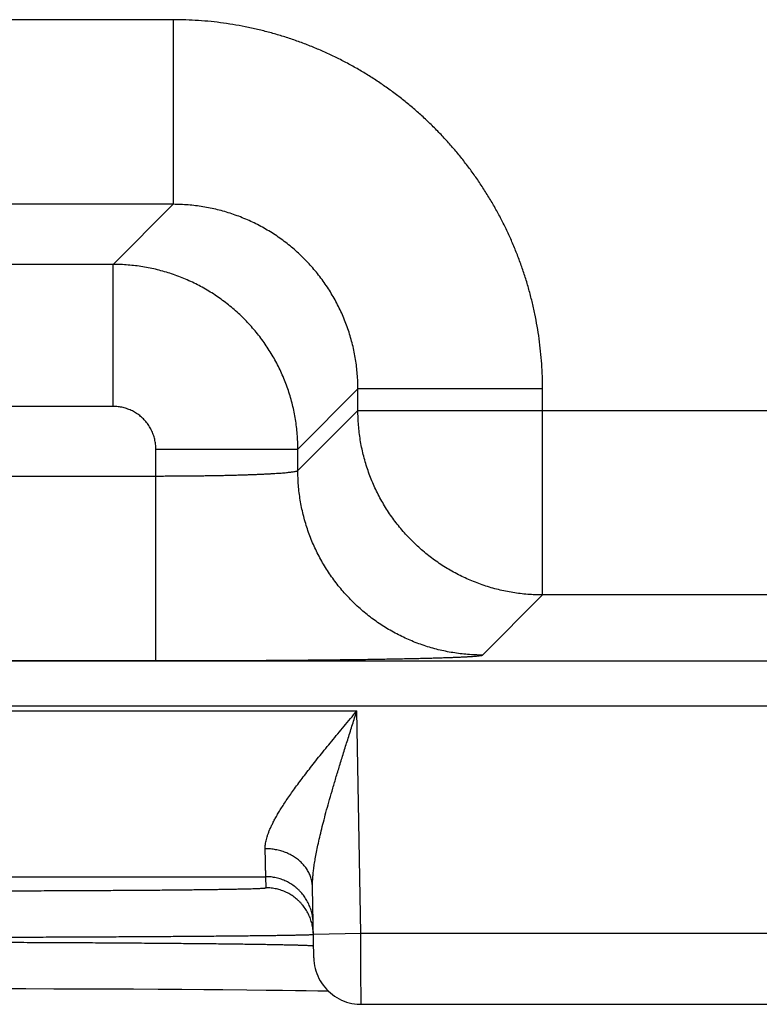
# Model space of a CAD drawing. Header units: inches. Extents: x 0 to 34, y 0 to 22.
# Tile 69 of 105: x 17.686 to 17.999, y 15.451 to 15.866. Entities that reach past the tile are written whole.
import ezdxf

# ---------------------------------------------------------------- set-up
doc = ezdxf.new("R2010")
doc.units = ezdxf.units.IN
doc.header["$LTSCALE"] = 1.87
doc.header["$MEASUREMENT"] = 0
doc.layers.get('0').update_dxf_attribs({"linetype": 'CONTINUOUS'})

msp = doc.modelspace()

# ---------------------------------------------------------------- linework, layer by layer
at = {"color": 7, "linetype": 'CONTINUOUS'}
for p, q in [((17.75137, 15.86637), (17.60106, 15.86637)), ((17.75137, 15.86637), (17.75137, 15.78839)), ((17.75137, 15.78839), (17.60106, 15.78839)), ((17.75137, 15.78839), (17.726, 15.76302)), ((17.726, 15.76302), (17.62643, 15.76302)), ((17.726, 15.70303), (17.726, 15.76302)), ((17.82936, 15.7104), (17.80399, 15.68503)), ((17.90735, 15.7104), (17.82936, 15.7104)), ((17.82936, 15.70137), (17.82936, 15.7104)), ((17.90735, 15.62339), (17.90735, 15.7104)), ((17.726, 15.70303), (17.62643, 15.70303)), ((17.80399, 15.676), (17.82936, 15.70137)), ((17.82936, 15.70137), (18.45307, 15.70137)), ((17.744, 15.68503), (17.80399, 15.68503)), ((17.744, 15.59565), (17.744, 15.68503)), ((17.80399, 15.676), (17.80399, 15.68503)), ((17.60843, 15.67364), (17.744, 15.67364)), ((17.88198, 15.59802), (17.90735, 15.62339)), ((18.37508, 15.62339), (17.90735, 15.62339)), ((13.33862, 15.59557), (20.72891, 15.59557)), ((17.60843, 15.59565), (17.744, 15.59565)), ((13.33862, 15.57655), (20.72891, 15.57655)), ((17.15154, 15.5744), (17.82889, 15.5744)), ((17.83053, 15.4805), (17.82889, 15.5744)), ((17.18998, 15.5044), (17.79045, 15.5044)), ((17.79054, 15.49972), (17.79045, 15.5044)), ((17.81071, 15.47016), (17.81019, 15.49991)), ((17.81053, 15.48016), (17.83053, 15.4805)), ((17.83053, 15.4805), (18.0799, 15.4805)), ((17.67708, 15.45715), (17.68907, 15.45713)), ((17.68907, 15.45713), (17.70087, 15.4571)), ((17.70087, 15.4571), (17.7124, 15.45706)), ((17.7124, 15.45706), (17.72362, 15.45702)), ((17.72362, 15.45702), (17.7345, 15.45697)), ((17.7345, 15.45697), (17.74498, 15.45691)), ((17.74498, 15.45691), (17.75503, 15.45685)), ((17.75503, 15.45685), (17.76424, 15.45678)), ((17.76424, 15.45678), (17.7723, 15.45672)), ((17.7723, 15.45672), (17.78238, 15.45663)), ((17.78238, 15.45663), (17.79067, 15.45654)), ((17.79067, 15.45654), (17.79744, 15.45646)), ((17.79744, 15.45646), (17.80293, 15.45639)), ((17.80293, 15.45639), (17.80749, 15.45632)), ((17.80749, 15.45632), (17.81248, 15.45623)), ((17.8307, 15.4505), (18.07973, 15.4505))]:
    msp.add_line(p, q, dxfattribs=at)
for points in [[(17.81071, 15.47016), (17.81076, 15.46903), (17.81087, 15.4679), (17.81105, 15.46679), (17.81129, 15.46569), (17.8116, 15.4646), (17.81196, 15.46353), (17.81238, 15.46248), (17.81287, 15.46146), (17.8134, 15.46047), (17.814, 15.45951), (17.81465, 15.45858), (17.81534, 15.45769), (17.81609, 15.45685), (17.81689, 15.45604), (17.81772, 15.45529), (17.8186, 15.45458), (17.81952, 15.45392), (17.82048, 15.45332), (17.82146, 15.45277), (17.82248, 15.45227), (17.82352, 15.45184), (17.82459, 15.45146), (17.82567, 15.45115), (17.82677, 15.45089), (17.82788, 15.4507), (17.82901, 15.45058), (17.83013, 15.45051), (17.8307, 15.4505)], [(17.81248, 15.45623), (17.8165, 15.45615), (17.81679, 15.45614)]]:
    msp.add_lwpolyline(points, dxfattribs=at)
for points, knots in [([(17.90735, 15.7104), (17.90735, 15.71217), (17.90729, 15.71571), (17.90702, 15.72102), (17.90656, 15.72633), (17.90593, 15.73162), (17.90511, 15.73688), (17.90412, 15.74212), (17.90295, 15.74731), (17.9016, 15.75247), (17.90008, 15.75757), (17.89838, 15.76263), (17.89651, 15.76762), (17.89447, 15.77254), (17.89226, 15.77739), (17.88989, 15.78216), (17.88736, 15.78685), (17.88467, 15.79145), (17.88183, 15.79595), (17.87883, 15.80036), (17.87569, 15.80466), (17.87239, 15.80885), (17.86896, 15.81292), (17.86539, 15.81688), (17.86169, 15.82071), (17.85786, 15.82441), (17.8539, 15.82798), (17.84983, 15.83142), (17.84564, 15.83471), (17.84134, 15.83785), (17.83694, 15.84085), (17.83243, 15.8437), (17.82783, 15.84639), (17.82314, 15.84892), (17.81837, 15.85129), (17.81352, 15.85349), (17.8086, 15.85553), (17.80361, 15.8574), (17.79856, 15.8591), (17.79345, 15.86062), (17.7883, 15.86197), (17.7831, 15.86314), (17.77786, 15.86414), (17.7726, 15.86495), (17.76731, 15.86559), (17.762, 15.86604), (17.75669, 15.86631), (17.75314, 15.86637), (17.75137, 15.86637)], [0, 0, 0, 0, 0.021679, 0.043391, 0.065125, 0.086868, 0.108612, 0.130348, 0.152083, 0.173825, 0.195576, 0.217329, 0.239078, 0.260824, 0.282566, 0.304307, 0.326048, 0.34779, 0.369532, 0.391275, 0.413018, 0.43476, 0.456502, 0.478244, 0.499987, 0.521728, 0.54347, 0.565212, 0.586954, 0.608697, 0.63044, 0.652182, 0.673925, 0.695668, 0.717409, 0.73915, 0.760892, 0.782639, 0.804392, 0.826144, 0.847888, 0.869627, 0.891369, 0.913118, 0.934866, 0.956604, 0.978319, 1, 1, 1, 1]), ([(17.82936, 15.7104), (17.82936, 15.71144), (17.82932, 15.71354), (17.82913, 15.71668), (17.82882, 15.7198), (17.82837, 15.72292), (17.82781, 15.72601), (17.82712, 15.72907), (17.82631, 15.73211), (17.82537, 15.73511), (17.82432, 15.73807), (17.82315, 15.74098), (17.82186, 15.74385), (17.82046, 15.74666), (17.81894, 15.74941), (17.81732, 15.7521), (17.81558, 15.75472), (17.81375, 15.75727), (17.81181, 15.75974), (17.80978, 15.76213), (17.80765, 15.76444), (17.80543, 15.76666), (17.80312, 15.76879), (17.80073, 15.77083), (17.79825, 15.77277), (17.79571, 15.7746), (17.79308, 15.77633), (17.7904, 15.77796), (17.78764, 15.77948), (17.78483, 15.78088), (17.78197, 15.78217), (17.77905, 15.78334), (17.77609, 15.7844), (17.77309, 15.78533), (17.77005, 15.78614), (17.76699, 15.78683), (17.76389, 15.7874), (17.76078, 15.78784), (17.75765, 15.78816), (17.75452, 15.78834), (17.75242, 15.78839), (17.75137, 15.78839)], [0, 0, 0, 0, 0.025651, 0.0513, 0.076947, 0.102591, 0.128237, 0.153883, 0.179527, 0.205168, 0.230806, 0.256442, 0.282076, 0.307709, 0.333341, 0.358973, 0.384606, 0.410237, 0.435867, 0.461498, 0.487129, 0.512759, 0.538389, 0.564021, 0.589654, 0.615288, 0.640922, 0.666557, 0.692194, 0.717832, 0.74347, 0.769112, 0.794758, 0.820409, 0.846064, 0.871721, 0.897376, 0.923029, 0.948682, 0.974339, 1, 1, 1, 1]), ([(17.80399, 15.68503), (17.80399, 15.68608), (17.80395, 15.68817), (17.80376, 15.69131), (17.80344, 15.69443), (17.803, 15.69754), (17.80243, 15.70064), (17.80174, 15.7037), (17.80093, 15.70674), (17.79999, 15.70974), (17.79893, 15.7127), (17.79776, 15.71561), (17.79647, 15.71848), (17.79506, 15.72129), (17.79355, 15.72404), (17.79192, 15.72673), (17.79019, 15.72935), (17.78836, 15.73189), (17.78642, 15.73436), (17.78438, 15.73676), (17.78225, 15.73906), (17.78003, 15.74128), (17.77772, 15.74341), (17.77533, 15.74545), (17.77286, 15.74739), (17.77031, 15.74922), (17.76769, 15.75096), (17.765, 15.75258), (17.76224, 15.7541), (17.75943, 15.7555), (17.75657, 15.75679), (17.75365, 15.75797), (17.75069, 15.75902), (17.74769, 15.75996), (17.74466, 15.76077), (17.74159, 15.76146), (17.7385, 15.76203), (17.7354, 15.76247), (17.73227, 15.76278), (17.72914, 15.76297), (17.72705, 15.76302), (17.726, 15.76302)], [0, 0, 0, 0, 0.025649, 0.051299, 0.076949, 0.102599, 0.12825, 0.153902, 0.179554, 0.205206, 0.230861, 0.256516, 0.282163, 0.307798, 0.333428, 0.359062, 0.384696, 0.410327, 0.435953, 0.461578, 0.487206, 0.512843, 0.538488, 0.564134, 0.589778, 0.615424, 0.641077, 0.666731, 0.692383, 0.718035, 0.74369, 0.769342, 0.794985, 0.820622, 0.846261, 0.871901, 0.897532, 0.923151, 0.948764, 0.974379, 1, 1, 1, 1]), ([(17.744, 15.68503), (17.744, 15.68537), (17.74398, 15.68607), (17.74389, 15.68711), (17.74374, 15.68814), (17.74353, 15.68917), (17.74326, 15.69018), (17.74293, 15.69118), (17.74254, 15.69215), (17.7421, 15.6931), (17.7416, 15.69403), (17.74105, 15.69492), (17.74045, 15.69578), (17.7398, 15.6966), (17.7391, 15.69738), (17.73836, 15.69813), (17.73758, 15.69882), (17.73676, 15.69947), (17.7359, 15.70007), (17.735, 15.70063), (17.73408, 15.70112), (17.73313, 15.70156), (17.73216, 15.70195), (17.73116, 15.70228), (17.73014, 15.70255), (17.72912, 15.70276), (17.72808, 15.70292), (17.72704, 15.70301), (17.72635, 15.70303), (17.726, 15.70303)], [0, 0, 0, 0, 0.036709, 0.073587, 0.110586, 0.147665, 0.184784, 0.221901, 0.258985, 0.296046, 0.333105, 0.370177, 0.407259, 0.444342, 0.481418, 0.518492, 0.55557, 0.592653, 0.629736, 0.666809, 0.703866, 0.740926, 0.778015, 0.815145, 0.85228, 0.889378, 0.926393, 0.963283, 1, 1, 1, 1]), ([(17.90735, 15.62339), (17.9063, 15.62339), (17.90421, 15.62343), (17.90107, 15.62362), (17.89795, 15.62394), (17.89484, 15.62438), (17.89175, 15.62495), (17.88868, 15.62564), (17.88565, 15.62645), (17.88265, 15.62739), (17.87969, 15.62844), (17.87678, 15.62961), (17.87391, 15.6309), (17.8711, 15.63231), (17.86835, 15.63382), (17.86566, 15.63545), (17.86304, 15.63718), (17.86049, 15.63902), (17.85802, 15.64096), (17.85562, 15.64299), (17.85332, 15.64512), (17.85109, 15.64735), (17.84896, 15.64965), (17.84693, 15.65205), (17.84499, 15.65452), (17.84315, 15.65707), (17.84142, 15.65969), (17.8398, 15.66238), (17.83828, 15.66513), (17.83688, 15.66794), (17.83559, 15.67081), (17.83441, 15.67372), (17.83336, 15.67668), (17.83242, 15.67968), (17.83161, 15.68271), (17.83092, 15.68578), (17.83035, 15.68887), (17.82991, 15.69198), (17.82959, 15.6951), (17.8294, 15.69823), (17.82936, 15.70033), (17.82936, 15.70137)], [0, 0, 0, 0, 0.02564, 0.05128, 0.076921, 0.102562, 0.128203, 0.153844, 0.179486, 0.205128, 0.23077, 0.256413, 0.282055, 0.307698, 0.333341, 0.358984, 0.384628, 0.410271, 0.435915, 0.461558, 0.487202, 0.512845, 0.538489, 0.564132, 0.589776, 0.615419, 0.641062, 0.666705, 0.692348, 0.71799, 0.743634, 0.769276, 0.794917, 0.820558, 0.846199, 0.871842, 0.897484, 0.923122, 0.948753, 0.974378, 1, 1, 1, 1]), ([(17.744, 15.67364), (17.74486, 15.67364), (17.74658, 15.67364), (17.74917, 15.67365), (17.75174, 15.67366), (17.7543, 15.67367), (17.75683, 15.67369), (17.75935, 15.67372), (17.76183, 15.67375), (17.76428, 15.67378), (17.7667, 15.67382), (17.76907, 15.67386), (17.77139, 15.6739), (17.77366, 15.67395), (17.77588, 15.674), (17.77804, 15.67406), (17.78014, 15.67412), (17.78217, 15.67419), (17.78413, 15.67425), (17.78602, 15.67433), (17.78782, 15.6744), (17.78955, 15.67448), (17.79119, 15.67456), (17.79274, 15.67464), (17.7942, 15.67473), (17.79557, 15.67481), (17.79684, 15.6749), (17.79802, 15.675), (17.79909, 15.67509), (17.80006, 15.67519), (17.80093, 15.67528), (17.80169, 15.67538), (17.80234, 15.67548), (17.80288, 15.67558), (17.80332, 15.67568), (17.80365, 15.67578), (17.80387, 15.67587), (17.80397, 15.67596), (17.80399, 15.676)], [0, 0, 0, 0, 0.042991, 0.085924, 0.128707, 0.171258, 0.21349, 0.255321, 0.296667, 0.337447, 0.377581, 0.417004, 0.455656, 0.493477, 0.530407, 0.56637, 0.601289, 0.635089, 0.667703, 0.699071, 0.72914, 0.757856, 0.785171, 0.81103, 0.835387, 0.858194, 0.87941, 0.898996, 0.916917, 0.933141, 0.947642, 0.960394, 0.971379, 0.980583, 0.988005, 0.993656, 0.997589, 1, 1, 1, 1]), ([(17.88198, 15.59802), (17.88093, 15.59802), (17.87884, 15.59806), (17.8757, 15.59825), (17.87258, 15.59857), (17.86947, 15.59901), (17.86638, 15.59958), (17.86331, 15.60027), (17.86028, 15.60108), (17.85728, 15.60202), (17.85432, 15.60307), (17.85141, 15.60424), (17.84854, 15.60553), (17.84573, 15.60694), (17.84298, 15.60845), (17.84029, 15.61008), (17.83767, 15.61181), (17.83512, 15.61365), (17.83265, 15.61559), (17.83026, 15.61762), (17.82795, 15.61975), (17.82573, 15.62197), (17.8236, 15.62428), (17.82156, 15.62668), (17.81962, 15.62915), (17.81779, 15.6317), (17.81605, 15.63432), (17.81443, 15.63701), (17.81291, 15.63976), (17.81151, 15.64257), (17.81022, 15.64543), (17.80905, 15.64835), (17.80799, 15.65131), (17.80706, 15.6543), (17.80624, 15.65734), (17.80555, 15.6604), (17.80498, 15.66349), (17.80454, 15.6666), (17.80422, 15.66973), (17.80403, 15.67286), (17.80399, 15.67496), (17.80399, 15.676)], [0, 0, 0, 0, 0.025639, 0.051278, 0.076917, 0.102557, 0.128197, 0.153837, 0.179478, 0.205119, 0.23076, 0.256401, 0.282043, 0.307684, 0.333326, 0.358968, 0.38461, 0.410253, 0.435895, 0.461538, 0.48718, 0.512822, 0.538465, 0.564107, 0.58975, 0.615392, 0.641034, 0.666676, 0.692318, 0.717959, 0.743601, 0.769242, 0.794883, 0.820523, 0.846164, 0.871804, 0.897444, 0.923083, 0.948722, 0.974361, 1, 1, 1, 1]), ([(17.744, 15.59565), (17.74562, 15.59565), (17.74885, 15.59565), (17.75371, 15.59565), (17.75855, 15.59566), (17.76339, 15.59567), (17.76819, 15.59569), (17.77297, 15.5957), (17.77771, 15.59572), (17.78241, 15.59574), (17.78707, 15.59577), (17.79167, 15.5958), (17.79621, 15.59583), (17.80068, 15.59586), (17.80509, 15.5959), (17.80941, 15.59594), (17.81366, 15.59598), (17.81782, 15.59602), (17.82189, 15.59607), (17.82586, 15.59612), (17.82973, 15.59617), (17.83349, 15.59622), (17.83714, 15.59628), (17.84067, 15.59634), (17.84409, 15.5964), (17.84737, 15.59646), (17.85053, 15.59653), (17.85356, 15.59659), (17.85645, 15.59666), (17.8592, 15.59673), (17.86181, 15.5968), (17.86427, 15.59688), (17.86658, 15.59695), (17.86874, 15.59703), (17.87074, 15.5971), (17.87258, 15.59718), (17.87427, 15.59726), (17.87579, 15.59734), (17.87714, 15.59742), (17.87833, 15.5975), (17.87936, 15.59759), (17.88021, 15.59767), (17.8809, 15.59775), (17.88141, 15.59783), (17.88175, 15.59791), (17.88193, 15.59797), (17.88198, 15.59802)], [0, 0, 0, 0, 0.035155, 0.070332, 0.105465, 0.140486, 0.175331, 0.209946, 0.2443, 0.278364, 0.312092, 0.345431, 0.378331, 0.410756, 0.442665, 0.474023, 0.504795, 0.534941, 0.564421, 0.593196, 0.62123, 0.648493, 0.674951, 0.700568, 0.725307, 0.74914, 0.772045, 0.79399, 0.814946, 0.834883, 0.853777, 0.871611, 0.888361, 0.904004, 0.918516, 0.931885, 0.944098, 0.95514, 0.964991, 0.97364, 0.981076, 0.987296, 0.992293, 0.996066, 0.99862, 1, 1, 1, 1]), ([(17.79019, 15.51619), (17.79018, 15.51649), (17.7902, 15.51711), (17.79028, 15.51807), (17.79045, 15.51909), (17.79069, 15.52017), (17.79102, 15.52132), (17.79143, 15.52254), (17.79193, 15.52384), (17.79253, 15.52522), (17.79323, 15.5267), (17.79403, 15.52826), (17.79495, 15.52993), (17.79599, 15.53169), (17.79714, 15.53357), (17.79842, 15.53556), (17.79983, 15.53766), (17.80138, 15.53987), (17.80305, 15.54221), (17.80487, 15.54466), (17.80681, 15.54723), (17.80888, 15.54992), (17.81107, 15.55271), (17.81338, 15.5556), (17.8158, 15.55859), (17.8183, 15.56165), (17.82088, 15.56478), (17.82352, 15.56795), (17.82619, 15.57117), (17.82799, 15.57332), (17.82889, 15.5744)], [0, 0, 0, 0, 0.012748, 0.02631, 0.040825, 0.05643, 0.073259, 0.091446, 0.111119, 0.132398, 0.155408, 0.180278, 0.207125, 0.236056, 0.267179, 0.300592, 0.336369, 0.374569, 0.415239, 0.458386, 0.503977, 0.551968, 0.602248, 0.654668, 0.709049, 0.765114, 0.822551, 0.881048, 0.940301, 1, 1, 1, 1]), ([(17.81019, 15.49991), (17.81018, 15.50044), (17.81018, 15.50154), (17.81026, 15.50328), (17.8104, 15.50518), (17.81063, 15.50728), (17.81094, 15.50958), (17.81135, 15.5121), (17.81186, 15.51486), (17.81248, 15.51788), (17.81322, 15.52116), (17.81408, 15.52472), (17.81506, 15.52857), (17.81618, 15.53271), (17.81742, 15.53714), (17.81878, 15.54184), (17.82026, 15.54682), (17.82185, 15.55202), (17.82353, 15.55743), (17.82527, 15.563), (17.82707, 15.56867), (17.82828, 15.57248), (17.82889, 15.5744)], [0, 0, 0, 0, 0.020468, 0.042947, 0.067689, 0.09495, 0.124998, 0.158101, 0.194485, 0.234378, 0.277984, 0.325491, 0.377042, 0.432698, 0.492454, 0.556176, 0.623645, 0.6945, 0.768249, 0.844204, 0.921675, 1, 1, 1, 1]), ([(17.81019, 15.49991), (17.81018, 15.50022), (17.81015, 15.50084), (17.81004, 15.50176), (17.80987, 15.50267), (17.80964, 15.50357), (17.80935, 15.50447), (17.809, 15.50534), (17.80859, 15.5062), (17.80812, 15.50704), (17.8076, 15.50785), (17.80703, 15.50864), (17.8064, 15.5094), (17.80573, 15.51013), (17.805, 15.51083), (17.80423, 15.51149), (17.80342, 15.51212), (17.80256, 15.51271), (17.80167, 15.51325), (17.80074, 15.51376), (17.79978, 15.51422), (17.79879, 15.51463), (17.79778, 15.515), (17.79674, 15.51532), (17.79568, 15.51559), (17.7946, 15.51582), (17.79351, 15.51599), (17.79241, 15.51611), (17.7913, 15.51618), (17.79056, 15.5162), (17.79019, 15.51619)], [0, 0, 0, 0, 0.032392, 0.064828, 0.097353, 0.130008, 0.162834, 0.195869, 0.229146, 0.262697, 0.296547, 0.33072, 0.365232, 0.400096, 0.435322, 0.470911, 0.506865, 0.543176, 0.579837, 0.616833, 0.654147, 0.691759, 0.729644, 0.767777, 0.806127, 0.844665, 0.883356, 0.922166, 0.96106, 1, 1, 1, 1]), ([(17.79045, 15.5044), (17.79045, 15.50443), (17.79045, 15.50452), (17.79045, 15.50473), (17.79044, 15.50505), (17.79043, 15.5055), (17.79042, 15.50606), (17.7904, 15.50674), (17.79038, 15.50754), (17.79036, 15.50845), (17.79034, 15.50947), (17.79032, 15.51061), (17.79029, 15.51185), (17.79026, 15.51321), (17.79022, 15.51467), (17.7902, 15.51567), (17.79019, 15.51619)], [0, 0, 0, 0, 0.007237, 0.024647, 0.052204, 0.089867, 0.137575, 0.195249, 0.26279, 0.340082, 0.426991, 0.523369, 0.629049, 0.743853, 0.867579, 1, 1, 1, 1]), ([(17.81045, 15.48475), (17.81045, 15.48512), (17.81041, 15.48586), (17.8103, 15.48696), (17.81013, 15.48806), (17.80989, 15.48914), (17.8096, 15.49021), (17.80925, 15.49127), (17.80884, 15.4923), (17.80837, 15.49331), (17.80785, 15.49429), (17.80728, 15.49524), (17.80665, 15.49615), (17.80597, 15.49703), (17.80525, 15.49787), (17.80448, 15.49867), (17.80367, 15.49943), (17.80281, 15.50014), (17.80192, 15.5008), (17.801, 15.50141), (17.80004, 15.50197), (17.79905, 15.50247), (17.79803, 15.50292), (17.79699, 15.50331), (17.79593, 15.50364), (17.79486, 15.50392), (17.79377, 15.50413), (17.79267, 15.50429), (17.79156, 15.50438), (17.79082, 15.5044), (17.79045, 15.5044)], [0, 0, 0, 0, 0.035714, 0.071427, 0.107141, 0.142855, 0.178568, 0.214282, 0.249996, 0.28571, 0.321424, 0.357138, 0.392852, 0.428566, 0.46428, 0.499994, 0.535708, 0.571423, 0.607137, 0.642852, 0.678566, 0.714281, 0.749996, 0.785711, 0.821425, 0.85714, 0.892855, 0.92857, 0.964285, 1, 1, 1, 1]), ([(17.64058, 15.49841), (17.64229, 15.49841), (17.64571, 15.49841), (17.65082, 15.49841), (17.65593, 15.49842), (17.66101, 15.49842), (17.66607, 15.49843), (17.67109, 15.49844), (17.67609, 15.49845), (17.68104, 15.49846), (17.68594, 15.49847), (17.69079, 15.49849), (17.69559, 15.4985), (17.70032, 15.49852), (17.70497, 15.49854), (17.70956, 15.49856), (17.71406, 15.49858), (17.71848, 15.4986), (17.7228, 15.49863), (17.72703, 15.49865), (17.73116, 15.49868), (17.73519, 15.4987), (17.7391, 15.49873), (17.7429, 15.49876), (17.74658, 15.49879), (17.75014, 15.49883), (17.75357, 15.49886), (17.75686, 15.49889), (17.76002, 15.49893), (17.76305, 15.49896), (17.76593, 15.499), (17.76866, 15.49904), (17.77124, 15.49908), (17.77367, 15.49912), (17.77595, 15.49916), (17.77807, 15.4992), (17.78003, 15.49924), (17.78183, 15.49928), (17.78346, 15.49932), (17.78492, 15.49936), (17.78622, 15.49941), (17.78735, 15.49945), (17.7883, 15.49949), (17.78909, 15.49954), (17.78968, 15.49958), (17.79015, 15.49962), (17.79036, 15.49967), (17.79054, 15.49969), (17.79054, 15.49972)], [0, 0, 0, 0, 0.034179, 0.068307, 0.102345, 0.13625, 0.169984, 0.203512, 0.236803, 0.269825, 0.302539, 0.334906, 0.366883, 0.398426, 0.429499, 0.460068, 0.490102, 0.519565, 0.548423, 0.576641, 0.604187, 0.631029, 0.657136, 0.682477, 0.707021, 0.730741, 0.75361, 0.775602, 0.796692, 0.816852, 0.836059, 0.854291, 0.87153, 0.887753, 0.90294, 0.917073, 0.930141, 0.942128, 0.953018, 0.962793, 0.971443, 0.978961, 0.985339, 0.990571, 0.99465, 0.997574, 0.999345, 1, 1, 1, 1]), ([(17.81053, 15.48016), (17.81052, 15.4805), (17.81049, 15.48121), (17.81038, 15.48228), (17.81021, 15.48338), (17.80998, 15.48447), (17.80968, 15.48554), (17.80933, 15.48659), (17.80892, 15.48762), (17.80846, 15.48863), (17.80793, 15.48961), (17.80736, 15.49056), (17.80673, 15.49147), (17.80606, 15.49235), (17.80533, 15.49319), (17.80456, 15.49399), (17.80375, 15.49475), (17.8029, 15.49546), (17.802, 15.49612), (17.80108, 15.49673), (17.80012, 15.49729), (17.79913, 15.49779), (17.79811, 15.49824), (17.79707, 15.49863), (17.79602, 15.49897), (17.79494, 15.49924), (17.79385, 15.49945), (17.79275, 15.49961), (17.79165, 15.4997), (17.79091, 15.49972), (17.79054, 15.49972)], [0, 0, 0, 0, 0.033068, 0.068879, 0.104691, 0.140503, 0.176314, 0.212126, 0.247938, 0.28375, 0.319562, 0.355374, 0.391186, 0.426998, 0.46281, 0.498622, 0.534434, 0.570247, 0.606059, 0.641872, 0.677684, 0.713497, 0.74931, 0.785123, 0.820935, 0.856748, 0.892561, 0.928374, 0.964187, 1, 1, 1, 1]), ([(17.64058, 15.47876), (17.64248, 15.47877), (17.64626, 15.47877), (17.65194, 15.47879), (17.6576, 15.4788), (17.66324, 15.47882), (17.66885, 15.47883), (17.67443, 15.47885), (17.67998, 15.47887), (17.68548, 15.47889), (17.69093, 15.47891), (17.69633, 15.47893), (17.70166, 15.47895), (17.70692, 15.47897), (17.71211, 15.479), (17.71722, 15.47902), (17.72224, 15.47905), (17.72717, 15.47907), (17.73201, 15.4791), (17.73674, 15.47913), (17.74137, 15.47915), (17.74588, 15.47918), (17.75027, 15.47921), (17.75455, 15.47924), (17.75869, 15.47927), (17.7627, 15.4793), (17.76658, 15.47934), (17.77032, 15.47937), (17.77391, 15.4794), (17.77735, 15.47943), (17.78064, 15.47946), (17.78378, 15.4795), (17.78675, 15.47953), (17.78956, 15.47956), (17.79221, 15.4796), (17.79468, 15.47963), (17.79699, 15.47967), (17.79912, 15.4797), (17.80107, 15.47973), (17.80284, 15.47977), (17.80443, 15.4798), (17.80584, 15.47984), (17.80707, 15.47987), (17.8081, 15.4799), (17.80896, 15.47993), (17.80961, 15.47997), (17.81012, 15.47999), (17.81031, 15.48004), (17.81044, 15.48004)], [0, 0, 0, 0, 0.033457, 0.06687, 0.100201, 0.133416, 0.166479, 0.199357, 0.232013, 0.264412, 0.296517, 0.328292, 0.359698, 0.390696, 0.421252, 0.451335, 0.480916, 0.509959, 0.538431, 0.5663, 0.593536, 0.620111, 0.645993, 0.671151, 0.695559, 0.719191, 0.74202, 0.764024, 0.785179, 0.805458, 0.824837, 0.843296, 0.860814, 0.877373, 0.892952, 0.907534, 0.921103, 0.933646, 0.945147, 0.955593, 0.964971, 0.97327, 0.980481, 0.986597, 0.991611, 0.995518, 0.998315, 1, 1, 1, 1]), ([(17.8307, 15.4505), (17.8307, 15.45051), (17.8307, 15.45059), (17.8307, 15.45064), (17.8307, 15.45085), (17.8307, 15.45109), (17.8307, 15.45143), (17.8307, 15.45184), (17.83069, 15.45232), (17.83069, 15.45288), (17.83069, 15.45351), (17.83068, 15.45421), (17.83068, 15.45498), (17.83067, 15.45581), (17.83067, 15.45671), (17.83066, 15.45767), (17.83066, 15.45869), (17.83065, 15.45976), (17.83064, 15.46089), (17.83064, 15.46207), (17.83063, 15.4633), (17.83062, 15.46457), (17.83061, 15.46588), (17.83061, 15.46723), (17.8306, 15.46862), (17.83059, 15.47004), (17.83058, 15.47148), (17.83057, 15.47295), (17.83056, 15.47443), (17.83056, 15.47594), (17.83055, 15.47745), (17.83054, 15.47898), (17.83053, 15.47999), (17.83053, 15.4805)], [0, 0, 0, 0, 0.000595, 0.004039, 0.010065, 0.018656, 0.029787, 0.043434, 0.059568, 0.078155, 0.099139, 0.122458, 0.148059, 0.175886, 0.20586, 0.237889, 0.271893, 0.307795, 0.345497, 0.384876, 0.425816, 0.468227, 0.512019, 0.557092, 0.603341, 0.650635, 0.698832, 0.747807, 0.797445, 0.84762, 0.898197, 0.949037, 1, 1, 1, 1]), ([(17.64061, 15.47683), (17.64251, 15.47683), (17.64629, 15.47682), (17.65197, 15.47681), (17.65763, 15.47679), (17.66327, 15.47678), (17.66889, 15.47676), (17.67447, 15.47674), (17.68002, 15.47672), (17.68552, 15.4767), (17.69098, 15.47667), (17.69637, 15.47665), (17.70171, 15.47662), (17.70697, 15.47659), (17.71216, 15.47657), (17.71727, 15.47654), (17.7223, 15.47651), (17.72723, 15.47647), (17.73206, 15.47644), (17.7368, 15.47641), (17.74143, 15.47637), (17.74594, 15.47634), (17.75033, 15.4763), (17.75461, 15.47626), (17.75875, 15.47622), (17.76277, 15.47619), (17.76665, 15.47615), (17.77038, 15.47611), (17.77398, 15.47606), (17.77742, 15.47602), (17.78071, 15.47598), (17.78385, 15.47594), (17.78682, 15.47589), (17.78963, 15.47585), (17.79228, 15.47581), (17.79476, 15.47576), (17.79706, 15.47572), (17.79919, 15.47567), (17.80114, 15.47563), (17.80292, 15.47558), (17.80451, 15.47554), (17.80592, 15.47549), (17.80715, 15.47545), (17.80818, 15.4754), (17.80904, 15.47536), (17.80969, 15.47531), (17.8102, 15.47528), (17.8104, 15.47523), (17.81052, 15.47522)], [0, 0, 0, 0, 0.03344, 0.066838, 0.100164, 0.133379, 0.166444, 0.199324, 0.231982, 0.264382, 0.296487, 0.328258, 0.359656, 0.390649, 0.421206, 0.451293, 0.480874, 0.509914, 0.538384, 0.566254, 0.593491, 0.620062, 0.645939, 0.671094, 0.695502, 0.719135, 0.741967, 0.76397, 0.78512, 0.805396, 0.824776, 0.843235, 0.860753, 0.87731, 0.892889, 0.907473, 0.921044, 0.933586, 0.945087, 0.955534, 0.964916, 0.973219, 0.980435, 0.986557, 0.991578, 0.995494, 0.9983, 1, 1, 1, 1])]:
    msp.add_open_spline(points, degree=3, knots=knots, dxfattribs=at)
for points in [[(17.81044, 15.48004), (17.81048, 15.48004), (17.81053, 15.48004), (17.81053, 15.48007)], [(17.81053, 15.48007), (17.81053, 15.4801), (17.81053, 15.48013), (17.81053, 15.48016)], [(17.81052, 15.47522), (17.81057, 15.47522), (17.81062, 15.47521), (17.81062, 15.47518)]]:
    msp.add_open_spline(points, degree=3, dxfattribs=at)

doc.saveas('drawing.dxf')
